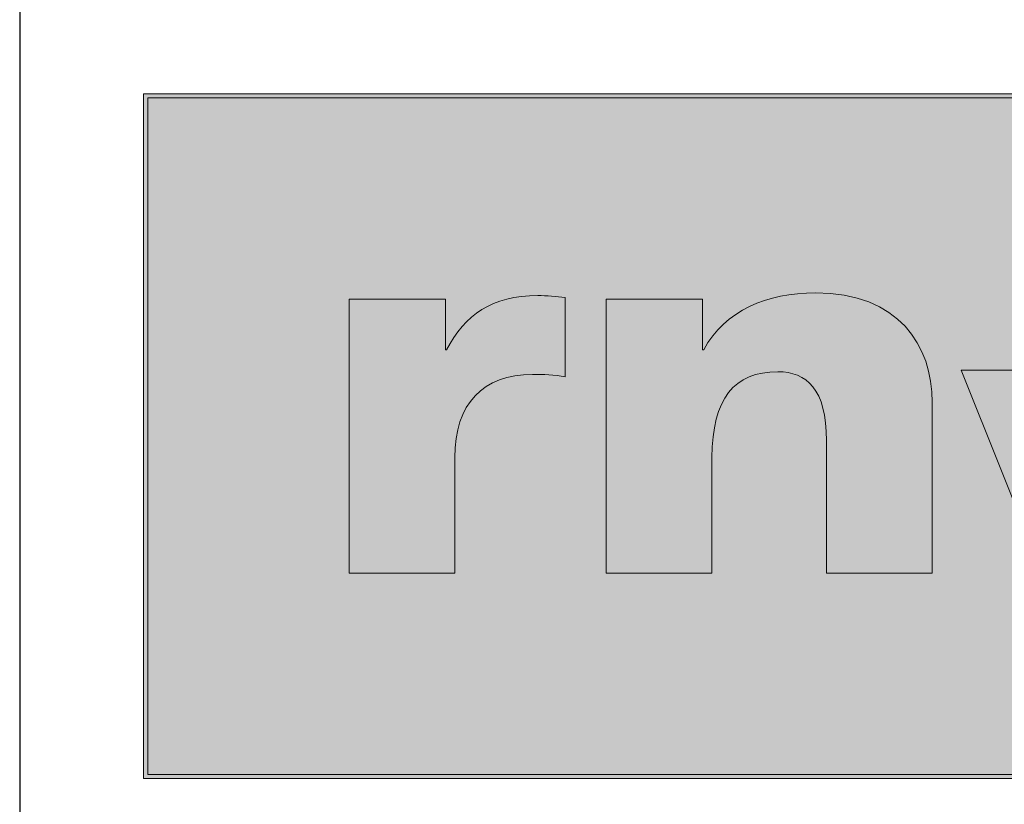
# Model space of a CAD drawing. Header units: metres. Extents: x 0 to 0.185, y 0 to 0.12.
# Tile 2 of 21: x 0 to 0.023, y 0.084 to 0.102. Entities that reach past the tile are written whole.
import ezdxf

# ---------------------------------------------------------------- set-up
doc = ezdxf.new("R2010")
doc.units = ezdxf.units.M
doc.header["$MEASUREMENT"] = 0
doc.layers.add('RAM_Logo_RNV', color=7, linetype='Continuous', lineweight=0)
doc.layers.add('RAM_Stempel_VBL', color=7, linetype='Continuous', lineweight=25)

# ---------------------------------------------------------------- blocks, each defined once
blk = doc.blocks.new('RNV_Logo')
at = {"layer": 'RAM_Logo_RNV', "true_color": 0xa5a5a5}
h = blk.add_hatch(color=253, dxfattribs=at)
h.dxf.hatch_style = 1
h.paths.add_polyline_path([(0.035445, 0.016), (0, 0.016), (0, 0), (0.028061, 0)])
h.paths.add_polyline_path([(0.000098, 0.015902), (0.035291, 0.015902), (0.027998, 0.000098), (0.000098, 0.000098)], flags=16)
h.paths.add_polyline_path([(0.019104, 0.009542), (0.021519, 0.009542), (0.022719, 0.006542), (0.024847, 0.0112), (0.027332, 0.0112), (0.024368, 0.0048), (0.021, 0.0048)], flags=0)
at = {"layer": 'RAM_Logo_RNV', "true_color": 0xfefefe}
h = blk.add_hatch(color=7, dxfattribs=at)
h.dxf.hatch_style = 1
h.paths.add_polyline_path([(0.035291, 0.015902), (0.000098, 0.015902), (0.000098, 0.000098), (0.027998, 0.000098)])
h.paths.add_polyline_path([(0.019104, 0.009542), (0.021519, 0.009542), (0.022719, 0.006542), (0.024847, 0.0112), (0.027332, 0.0112), (0.024368, 0.0048), (0.021, 0.0048)], flags=16)
at = {"layer": 'RAM_Logo_RNV', "true_color": 0x021d4d}
h = blk.add_hatch(color=158, dxfattribs=at)
h.dxf.hatch_style = 2
edge = h.paths.add_edge_path()
edge.add_spline(control_points=[(0.009847, 0.011238), (0.009646, 0.011264), (0.009424, 0.011284), (0.00921, 0.011284), (0.00814, 0.011284), (0.007505, 0.010832), (0.00708, 0.010021), (0.00708, 0.010021), (0.007052, 0.010021), (0.007052, 0.010021), (0.007052, 0.010021), (0.007052, 0.011201), (0.007052, 0.011201), (0.007052, 0.011201), (0.004802, 0.011201), (0.004802, 0.011201), (0.004802, 0.011201), (0.004802, 0.0048), (0.004802, 0.0048), (0.004802, 0.0048), (0.007271, 0.0048), (0.007271, 0.0048), (0.007271, 0.0048), (0.007271, 0.007503), (0.007271, 0.007503), (0.007271, 0.008755), (0.007934, 0.009441), (0.009087, 0.009441), (0.009348, 0.009441), (0.009598, 0.009441), (0.009847, 0.009386), (0.009847, 0.009386), (0.009847, 0.011238), (0.009847, 0.011238)], knot_values=[0, 0, 0, 0, 1, 1, 1, 2, 2, 2, 3, 3, 3, 4, 4, 4, 5, 5, 5, 6, 6, 6, 7, 7, 7, 8, 8, 8, 9, 9, 9, 10, 10, 10, 11, 11, 11, 11], degree=3, periodic=0)
h = blk.add_hatch(color=158, dxfattribs=at)
h.dxf.hatch_style = 2
edge = h.paths.add_edge_path()
edge.add_spline(control_points=[(0.010812, 0.0112), (0.010812, 0.0112), (0.013061, 0.0112), (0.013061, 0.0112), (0.013061, 0.0112), (0.013061, 0.010021), (0.013061, 0.010021), (0.013061, 0.010021), (0.013089, 0.010021), (0.013089, 0.010021), (0.013583, 0.010942), (0.014571, 0.011348), (0.015696, 0.011348), (0.017644, 0.011348), (0.018426, 0.010119), (0.018426, 0.008792), (0.018426, 0.008792), (0.018426, 0.0048), (0.018426, 0.0048), (0.018426, 0.0048), (0.015957, 0.0048), (0.015957, 0.0048), (0.015957, 0.0048), (0.015957, 0.007896), (0.015957, 0.007896), (0.015957, 0.0091), (0.01549, 0.009505), (0.014818, 0.009505), (0.013803, 0.009505), (0.013281, 0.008878), (0.013281, 0.007502), (0.013281, 0.007502), (0.013281, 0.0048), (0.013281, 0.0048), (0.013281, 0.0048), (0.010812, 0.0048), (0.010812, 0.0048), (0.010812, 0.0048), (0.010812, 0.0112), (0.010812, 0.0112)], knot_values=[0, 0, 0, 0, 1, 1, 1, 2, 2, 2, 3, 3, 3, 4, 4, 4, 5, 5, 5, 6, 6, 6, 7, 7, 7, 8, 8, 8, 9, 9, 9, 10, 10, 10, 11, 11, 11, 12, 12, 12, 13, 13, 13, 13], degree=3, periodic=0)
at = {"layer": 'RAM_Logo_RNV', "true_color": 0xd27e25}
h = blk.add_hatch(color=32, dxfattribs=at)
h.dxf.hatch_style = 2
h.paths.add_polyline_path([(0.027332, 0.0112), (0.024368, 0.0048), (0.021, 0.0048), (0.019104, 0.009542), (0.021519, 0.009542), (0.022719, 0.006542), (0.024847, 0.0112)])
at = {"layer": 'RAM_Logo_RNV', "color": 253, "true_color": 0xa5a5a5}
blk.add_lwpolyline([(0, 0.016), (0, 0), (0.028061, 0), (0.035445, 0.016), (0, 0.016)], dxfattribs=at)
blk.add_lwpolyline([(0.000098, 0.015902), (0.000098, 0.000098), (0.027998, 0.000098), (0.035291, 0.015902)], close=True, dxfattribs=at)
at = {"layer": 'RAM_Logo_RNV', "color": 32, "lineweight": 0, "true_color": 0xd27e25}
blk.add_lwpolyline([(0.027332, 0.0112), (0.024368, 0.0048), (0.021, 0.0048), (0.019104, 0.009542), (0.021519, 0.009542), (0.022719, 0.006542), (0.024847, 0.0112), (0.027332, 0.0112)], dxfattribs=at)
at = {"layer": 'RAM_Logo_RNV', "color": 158, "lineweight": 0, "true_color": 0x021d4d}
for points, knots in [([(0.009847, 0.011238), (0.009646, 0.011264), (0.009424, 0.011284), (0.00921, 0.011284), (0.00814, 0.011284), (0.007505, 0.010832), (0.00708, 0.010021), (0.00708, 0.010021), (0.007052, 0.010021), (0.007052, 0.010021), (0.007052, 0.010021), (0.007052, 0.011201), (0.007052, 0.011201), (0.007052, 0.011201), (0.004802, 0.011201), (0.004802, 0.011201), (0.004802, 0.011201), (0.004802, 0.0048), (0.004802, 0.0048), (0.004802, 0.0048), (0.007271, 0.0048), (0.007271, 0.0048), (0.007271, 0.0048), (0.007271, 0.007503), (0.007271, 0.007503), (0.007271, 0.008755), (0.007934, 0.009441), (0.009087, 0.009441), (0.009348, 0.009441), (0.009598, 0.009441), (0.009847, 0.009386), (0.009847, 0.009386), (0.009847, 0.011238), (0.009847, 0.011238)], [0, 0, 0, 0, 1, 1, 1, 2, 2, 2, 3, 3, 3, 4, 4, 4, 5, 5, 5, 6, 6, 6, 7, 7, 7, 8, 8, 8, 9, 9, 9, 10, 10, 10, 11, 11, 11, 11]), ([(0.010812, 0.0112), (0.010812, 0.0112), (0.013061, 0.0112), (0.013061, 0.0112), (0.013061, 0.0112), (0.013061, 0.010021), (0.013061, 0.010021), (0.013061, 0.010021), (0.013089, 0.010021), (0.013089, 0.010021), (0.013583, 0.010942), (0.014571, 0.011348), (0.015696, 0.011348), (0.017644, 0.011348), (0.018426, 0.010119), (0.018426, 0.008792), (0.018426, 0.008792), (0.018426, 0.0048), (0.018426, 0.0048), (0.018426, 0.0048), (0.015957, 0.0048), (0.015957, 0.0048), (0.015957, 0.0048), (0.015957, 0.007896), (0.015957, 0.007896), (0.015957, 0.0091), (0.01549, 0.009505), (0.014818, 0.009505), (0.013803, 0.009505), (0.013281, 0.008878), (0.013281, 0.007502), (0.013281, 0.007502), (0.013281, 0.0048), (0.013281, 0.0048), (0.013281, 0.0048), (0.010812, 0.0048), (0.010812, 0.0048), (0.010812, 0.0048), (0.010812, 0.0112), (0.010812, 0.0112)], [0, 0, 0, 0, 1, 1, 1, 2, 2, 2, 3, 3, 3, 4, 4, 4, 5, 5, 5, 6, 6, 6, 7, 7, 7, 8, 8, 8, 9, 9, 9, 10, 10, 10, 11, 11, 11, 12, 12, 12, 13, 13, 13, 13])]:
    blk.add_open_spline(points, degree=3, knots=knots, dxfattribs=at)

msp = doc.modelspace()

# ---------------------------------------------------------------- linework, layer by layer
at = {"layer": 'RAM_Stempel_VBL'}
msp.add_line((0, 0.120222), (0, 0), dxfattribs=at)

# ---------------------------------------------------------------- block references
at = {"layer": 'RAM_Logo_RNV'}
msp.add_blockref('RNV_Logo', (0.002893, 0.084124), dxfattribs=at)

doc.saveas('drawing.dxf')
